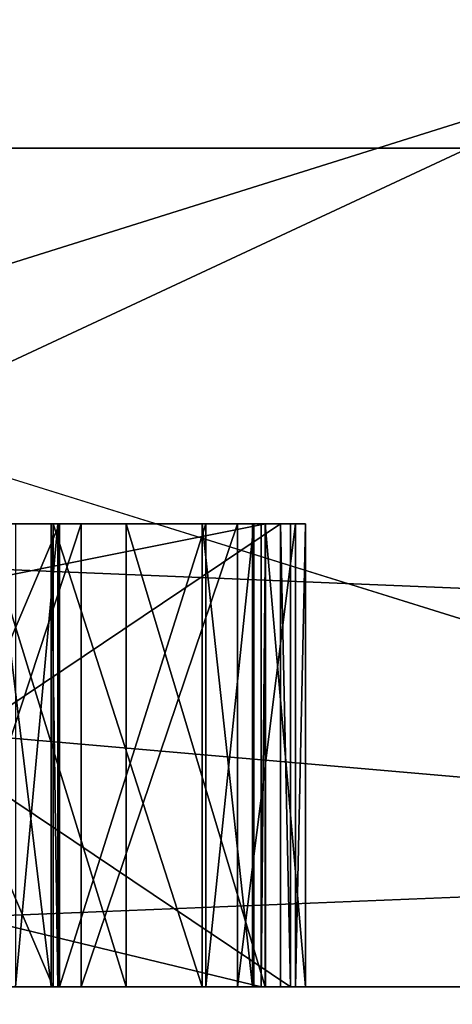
# Model space of a CAD drawing. Header units: millimetres. Extents: x -106 to 198, y -388 to 267.
# Tile 152 of 256: x -16.4003 to -16.3068, y 62.4962 to 62.7089. Entities that reach past the tile are written whole.
import ezdxf

# ---------------------------------------------------------------- set-up
doc = ezdxf.new("R2010")
doc.units = ezdxf.units.MM
doc.header["$LTSCALE"] = 52.148148
for name, color, linetype in [('1', 7, 'CONTINUOUS'), ('181', 7, 'CONTINUOUS'), ('2', 7, 'CONTINUOUS'), ('283', 7, 'CONTINUOUS'), ('285', 7, 'CONTINUOUS'), ('288', 7, 'CONTINUOUS'), ('289', 7, 'CONTINUOUS'), ('292', 7, 'CONTINUOUS'), ('297', 7, 'CONTINUOUS'), ('3', 7, 'CONTINUOUS'), ('301', 7, 'CONTINUOUS'), ('302', 7, 'CONTINUOUS'), ('303', 7, 'CONTINUOUS'), ('342', 7, 'CONTINUOUS'), ('343', 7, 'CONTINUOUS'), ('344', 7, 'CONTINUOUS'), ('345', 7, 'CONTINUOUS'), ('346', 7, 'CONTINUOUS'), ('347', 7, 'CONTINUOUS'), ('348', 7, 'CONTINUOUS'), ('372', 7, 'CONTINUOUS'), ('377', 7, 'CONTINUOUS'), ('378', 7, 'CONTINUOUS'), ('384', 7, 'CONTINUOUS'), ('385', 7, 'CONTINUOUS'), ('386', 7, 'CONTINUOUS'), ('387', 7, 'CONTINUOUS'), ('388', 7, 'CONTINUOUS'), ('389', 7, 'CONTINUOUS'), ('390', 7, 'CONTINUOUS'), ('413', 7, 'CONTINUOUS'), ('427', 7, 'CONTINUOUS'), ('428', 7, 'CONTINUOUS'), ('5577', 7, 'CONTINUOUS'), ('5580', 7, 'CONTINUOUS'), ('5582', 7, 'CONTINUOUS'), ('5586', 7, 'CONTINUOUS')]:
    doc.layers.add(name, color=color, linetype=linetype)

msp = doc.modelspace()

# ---------------------------------------------------------------- linework, layer by layer
at = {"layer": '1', "linetype": 'CONTINUOUS'}
for points in [[(-14.20972, 62.5, -13.90652), (-16.58477, 62.5, -12.04969), (-19.7739, 62.5, -2.07371), (-14.20972, 62.5, -13.90652)], [(-16.0501, 62.5, 9.74661), (-16.70646, 62.5, 8.51214), (-16.8874, 62.5, 8.2108), (-16.0501, 62.5, 9.74661)], [(-16.78578, 62.5, 10.65577), (-16.58477, 62.5, 12.04969), (-6.53788, 62.5, 18.77668), (-16.78578, 62.5, 10.65577)], [(-16.70646, 62.5, -8.51214), (-15.16944, 62.5, -11.02045), (-16.66165, 62.5, -8.65974), (-16.70646, 62.5, -8.51214)], [(-15.16944, 62.5, 11.02045), (-16.70646, 62.5, 8.51214), (-16.0501, 62.5, 9.74661), (-15.16944, 62.5, 11.02045)], [(-16.66165, 62.5, -8.65974), (-15.16944, 62.5, -11.02045), (-15.78349, 62.5, -10.17265), (-16.66165, 62.5, -8.65974)], [(-16.58477, 62.5, 12.04969), (-6.33479, 62.5, 19.49667), (-6.53788, 62.5, 18.77668), (-16.58477, 62.5, 12.04969)], [(-12.04969, 62.5, -16.58477), (-16.58477, 62.5, -12.04969), (-14.20972, 62.5, -13.90652), (-12.04969, 62.5, -16.58477)]]:
    msp.add_3dface(points, dxfattribs=at)
at = {"layer": '181', "linetype": 'CONTINUOUS'}
for points in [[(-11.02087, 61.8, -15.16914), (-17.83215, 62.5, -5.7945), (-17.83238, 61.8, -5.79385), (-11.02087, 61.8, -15.16914)], [(-16.70646, 62.5, 8.51214), (-15.16944, 62.5, 11.02045), (-17.83238, 61.8, 5.79385), (-16.70646, 62.5, 8.51214)], [(-17.83238, 61.8, 5.79385), (-15.16944, 62.5, 11.02045), (-11.02087, 61.8, 15.16914), (-17.83238, 61.8, 5.79385)], [(-16.70646, 62.5, -8.51214), (-17.83215, 62.5, -5.7945), (-11.02087, 61.8, -15.16914), (-16.70646, 62.5, -8.51214)], [(-15.16944, 62.5, -11.02045), (-16.70646, 62.5, -8.51214), (-11.02087, 61.8, -15.16914), (-15.16944, 62.5, -11.02045)]]:
    msp.add_3dface(points, dxfattribs=at)
at = {"layer": '2', "linetype": 'CONTINUOUS'}
for points in [[(-16.58477, 62.5, -12.04969), (-12.04969, 62.5, -16.58477), (-18.69926, 45, -8.40164), (-16.58477, 62.5, -12.04969)], [(-18.69926, 45, -8.40164), (-12.04969, 62.5, -16.58477), (-11.13611, 45, -17.21154), (-18.69926, 45, -8.40164)]]:
    msp.add_3dface(points, dxfattribs=at)
at = {"layer": '283', "linetype": 'CONTINUOUS'}
for points in [[(-17.86924, 62.68118, -5.08469), (-14.82572, 62.68118, -11.19651), (-16.63253, 67.61021, -5.40424), (-17.86924, 62.68118, -5.08469)], [(-16.63253, 67.61021, -5.40424), (-14.82572, 62.68118, -11.19651), (-10.27947, 67.61021, -14.14848), (-16.63253, 67.61021, -5.40424)], [(-10.27947, 67.61021, 14.14848), (-16.63098, 62.68118, 8.28096), (-16.63253, 67.61021, 5.40424), (-10.27947, 67.61021, 14.14848)], [(-12.51644, 62.68118, 13.72962), (-16.63098, 62.68118, 8.28096), (-10.27947, 67.61021, 14.14848), (-12.51644, 62.68118, 13.72962)]]:
    msp.add_3dface(points, dxfattribs=at)
at = {"layer": '285', "linetype": 'CONTINUOUS'}
for points in [[(-16.84707, 62.5, 0.32013), (-16.34713, 62.5, 0.31248), (-16.71802, 62.5, 0.41952), (-16.84707, 62.5, 0.32013)], [(-16.76293, 62.5, 0.25633), (-16.43574, 62.5, 0.0829), (-16.34809, 62.5, 0.24999), (-16.76293, 62.5, 0.25633)], [(-16.71802, 62.5, 0.41952), (-16.34713, 62.5, 0.31248), (-16.68612, 62.5, 0.41838), (-16.71802, 62.5, 0.41952)], [(-16.6918, 62.5, -2.64459), (-16.0723, 62.5, -5.22408), (-16.5458, 62.5, -0.77792), (-16.6918, 62.5, -2.64459)], [(-16.0723, 62.5, 5.22408), (-16.6918, 62.5, 2.64459), (-16.34725, 62.5, 0.66687), (-16.0723, 62.5, 5.22408)], [(-16.34725, 62.5, 0.66687), (-16.6918, 62.5, 2.64459), (-16.37729, 62.5, 0.72006), (-16.34725, 62.5, 0.66687)], [(-16.37729, 62.5, 0.72006), (-16.6918, 62.5, 2.64459), (-16.40807, 62.5, 0.75243), (-16.37729, 62.5, 0.72006)], [(-16.68612, 62.5, 0.41838), (-16.34713, 62.5, 0.31248), (-16.64285, 62.5, 0.43768), (-16.68612, 62.5, 0.41838)], [(-16.34713, 62.5, 0.31248), (-16.55817, 62.5, 0.42424), (-16.64285, 62.5, 0.43768), (-16.34713, 62.5, 0.31248)], [(-16.55817, 62.5, 0.42424), (-16.34713, 62.5, 0.31248), (-16.50576, 62.5, 0.40152), (-16.55817, 62.5, 0.42424)], [(-16.5458, 62.5, -0.77792), (-16.0723, 62.5, -5.22408), (-16.48201, 62.5, -0.77572), (-16.5458, 62.5, -0.77792)], [(-16.50576, 62.5, 0.40152), (-16.34713, 62.5, 0.31248), (-16.47386, 62.5, 0.40038), (-16.50576, 62.5, 0.40152)], [(-16.49276, 62.5, -0.46341), (-16.34391, 62.5, -0.45828), (-16.48718, 62.5, -0.26112), (-16.49276, 62.5, -0.46341)], [(-16.49061, 62.5, -0.52587), (-16.48201, 62.5, -0.77572), (-16.34176, 62.5, -0.52075), (-16.49061, 62.5, -0.52587)], [(-16.48718, 62.5, -0.26112), (-16.34391, 62.5, -0.45828), (-16.4341, 62.5, -0.24001), (-16.48718, 62.5, -0.26112)], [(-16.48201, 62.5, -0.77572), (-16.0723, 62.5, -5.22408), (-16.34176, 62.5, -0.52075), (-16.48201, 62.5, -0.77572)], [(-16.47386, 62.5, 0.40038), (-16.34713, 62.5, 0.31248), (-16.41996, 62.5, 0.41931), (-16.47386, 62.5, 0.40038)], [(-16.43574, 62.5, 0.0829), (-16.39303, 62.5, 0.05187), (-16.34809, 62.5, 0.24999), (-16.43574, 62.5, 0.0829)], [(-16.4341, 62.5, -0.24001), (-16.34391, 62.5, -0.45828), (-16.3917, 62.5, -0.20855), (-16.4341, 62.5, -0.24001)], [(-16.41996, 62.5, 0.41931), (-16.34713, 62.5, 0.31248), (-16.38695, 62.5, 0.4494), (-16.41996, 62.5, 0.41931)], [(-16.39303, 62.5, 0.05187), (-16.36085, 62.5, -0.00005), (-16.34809, 62.5, 0.24999), (-16.39303, 62.5, 0.05187)], [(-16.3917, 62.5, -0.20855), (-16.34391, 62.5, -0.45828), (-16.36005, 62.5, -0.1563), (-16.3917, 62.5, -0.20855)], [(-16.38695, 62.5, 0.4494), (-16.34713, 62.5, 0.31248), (-16.3532, 62.5, 0.50031), (-16.38695, 62.5, 0.4494)], [(-16.36085, 62.5, -0.00005), (-16.34995, 62.5, -0.05208), (-16.34809, 62.5, 0.24999), (-16.36085, 62.5, -0.00005)], [(-16.36005, 62.5, -0.1563), (-16.34391, 62.5, -0.45828), (-16.34968, 62.5, -0.10417), (-16.36005, 62.5, -0.1563)], [(-16.3532, 62.5, 0.50031), (-16.34713, 62.5, 0.31248), (-16.34071, 62.5, 0.55198), (-16.3532, 62.5, 0.50031)], [(-16.34995, 62.5, -0.05208), (-16.34968, 62.5, -0.10417), (-16.34809, 62.5, 0.24999), (-16.34995, 62.5, -0.05208)], [(-16.34968, 62.5, -0.10417), (-16.34391, 62.5, -0.45828), (-16.34809, 62.5, 0.24999), (-16.34968, 62.5, -0.10417)], [(-16.34391, 62.5, -0.45828), (-16.34713, 62.5, 0.31248), (-16.34809, 62.5, 0.24999), (-16.34391, 62.5, -0.45828)], [(-16.33848, 62.5, 0.61444), (-16.0723, 62.5, 5.22408), (-16.34725, 62.5, 0.66687), (-16.33848, 62.5, 0.61444)], [(-16.34391, 62.5, -0.45828), (-16.34176, 62.5, -0.52075), (-16.34713, 62.5, 0.31248), (-16.34391, 62.5, -0.45828)], [(-16.34713, 62.5, 0.31248), (-16.34176, 62.5, -0.52075), (-16.34071, 62.5, 0.55198), (-16.34713, 62.5, 0.31248)], [(-16.34176, 62.5, -0.52075), (-16.0723, 62.5, -5.22408), (-16.34071, 62.5, 0.55198), (-16.34176, 62.5, -0.52075)], [(-16.34071, 62.5, 0.55198), (-16.0723, 62.5, -5.22408), (-16.33848, 62.5, 0.61444), (-16.34071, 62.5, 0.55198)], [(-16.0723, 62.5, -5.22408), (-16.29282, 62.5, 0), (-16.33848, 62.5, 0.61444), (-16.0723, 62.5, -5.22408)], [(-16.29282, 62.5, 0), (-16.0723, 62.5, 5.22408), (-16.33848, 62.5, 0.61444), (-16.29282, 62.5, 0)]]:
    msp.add_3dface(points, dxfattribs=at)
at = {"layer": '288', "linetype": 'CONTINUOUS'}
for points in [[(-14.20972, 62.5, -13.90652), (-19.7739, 62.5, -2.07371), (-19.50945, 62.71787, -4.75919), (-14.20972, 62.5, -13.90652)], [(-14.20972, 62.5, -13.90652), (-19.50945, 62.71787, -4.75919), (-13.36439, 62.71787, -14.98872), (-14.20972, 62.5, -13.90652)], [(-16.78578, 62.5, 10.65577), (-11.39444, 62.71787, 16.53588), (-18.7652, 62.71787, 7.15094), (-16.78578, 62.5, 10.65577)], [(-16.78578, 62.5, 10.65577), (-6.53788, 62.5, 18.77668), (-11.39444, 62.71787, 16.53588), (-16.78578, 62.5, 10.65577)]]:
    msp.add_3dface(points, dxfattribs=at)
at = {"layer": '289', "linetype": 'CONTINUOUS'}
for points in [[(-16.66165, 62.5, -8.65974), (-15.78349, 62.5, -10.17265), (-17.86924, 62.68118, -5.08469), (-16.66165, 62.5, -8.65974)], [(-15.78349, 62.5, -10.17265), (-14.82572, 62.68118, -11.19651), (-17.86924, 62.68118, -5.08469), (-15.78349, 62.5, -10.17265)], [(-16.0501, 62.5, 9.74661), (-16.8874, 62.5, 8.2108), (-16.63098, 62.68118, 8.28096), (-16.0501, 62.5, 9.74661)], [(-16.0501, 62.5, 9.74661), (-16.63098, 62.68118, 8.28096), (-12.51644, 62.68118, 13.72962), (-16.0501, 62.5, 9.74661)]]:
    msp.add_3dface(points, dxfattribs=at)
at = {"layer": '292', "linetype": 'CONTINUOUS'}
for points in [[(-16.26307, 62.7, -5.28419), (-16.6918, 62.5, -2.64459), (-16.9, 62.5, 0), (-16.26307, 62.7, -5.28419)], [(-16.26307, 62.7, -5.28419), (-16.9, 62.5, 0), (-16.6918, 62.5, 2.64459), (-16.26307, 62.7, -5.28419)], [(-16.26307, 62.7, 5.28419), (-16.26307, 62.7, -5.28419), (-16.6918, 62.5, 2.64459), (-16.26307, 62.7, 5.28419)], [(-16.26307, 62.7, 5.28419), (-16.6918, 62.5, 2.64459), (-16.0723, 62.5, 5.22408), (-16.26307, 62.7, 5.28419)], [(-16.26307, 62.7, -5.28419), (-16.0723, 62.5, -5.22408), (-16.6918, 62.5, -2.64459), (-16.26307, 62.7, -5.28419)]]:
    msp.add_3dface(points, dxfattribs=at)
at = {"layer": '297', "linetype": 'CONTINUOUS'}
for points in [[(-16.34391, 62.6, -0.45828), (-16.49276, 62.6, -0.46341), (-16.49061, 62.6, -0.52587), (-16.34391, 62.6, -0.45828)], [(-16.34176, 62.6, -0.52075), (-16.34391, 62.6, -0.45828), (-16.49061, 62.6, -0.52587), (-16.34176, 62.6, -0.52075)]]:
    msp.add_3dface(points, dxfattribs=at)
at = {"layer": '3', "linetype": 'CONTINUOUS'}
for points in [[(-12.99535, 61.04355, 15.85468), (-16.58477, 62.5, 12.04969), (-17.58249, 60.53416, 10.54068), (-12.99535, 61.04355, 15.85468)], [(-6.33479, 62.5, 19.49667), (-16.58477, 62.5, 12.04969), (-6.89658, 61.37416, 19.30511), (-6.33479, 62.5, 19.49667)], [(-6.89658, 61.37416, 19.30511), (-16.58477, 62.5, 12.04969), (-12.99535, 61.04355, 15.85468), (-6.89658, 61.37416, 19.30511)]]:
    msp.add_3dface(points, dxfattribs=at)
at = {"layer": '301', "linetype": 'CONTINUOUS'}
for points in [[(-16.49061, 62.5, -0.52587), (-16.34176, 62.5, -0.52075), (-16.49061, 62.6, -0.52587), (-16.49061, 62.5, -0.52587)], [(-16.34176, 62.5, -0.52075), (-16.34176, 62.6, -0.52075), (-16.49061, 62.6, -0.52587), (-16.34176, 62.5, -0.52075)]]:
    msp.add_3dface(points, dxfattribs=at)
at = {"layer": '302', "linetype": 'CONTINUOUS'}
for points in [[(-16.34176, 62.5, -0.52075), (-16.34391, 62.5, -0.45828), (-16.34391, 62.6, -0.45828), (-16.34176, 62.5, -0.52075)], [(-16.34176, 62.5, -0.52075), (-16.34391, 62.6, -0.45828), (-16.34176, 62.6, -0.52075), (-16.34176, 62.5, -0.52075)]]:
    msp.add_3dface(points, dxfattribs=at)
at = {"layer": '303', "linetype": 'CONTINUOUS'}
for points in [[(-16.34391, 62.5, -0.45828), (-16.49276, 62.5, -0.46341), (-16.34391, 62.6, -0.45828), (-16.34391, 62.5, -0.45828)], [(-16.49276, 62.5, -0.46341), (-16.49276, 62.6, -0.46341), (-16.34391, 62.6, -0.45828), (-16.49276, 62.5, -0.46341)]]:
    msp.add_3dface(points, dxfattribs=at)
at = {"layer": '342', "linetype": 'CONTINUOUS'}
for points in [[(-16.4341, 62.5, -0.24001), (-16.3917, 62.5, -0.20855), (-16.3917, 62.6, -0.20855), (-16.4341, 62.5, -0.24001)], [(-16.4341, 62.6, -0.24001), (-16.4341, 62.5, -0.24001), (-16.3917, 62.6, -0.20855), (-16.4341, 62.6, -0.24001)]]:
    msp.add_3dface(points, dxfattribs=at)
at = {"layer": '343', "linetype": 'CONTINUOUS'}
for points in [[(-16.3917, 62.5, -0.20855), (-16.36005, 62.5, -0.1563), (-16.36005, 62.6, -0.1563), (-16.3917, 62.5, -0.20855)], [(-16.3917, 62.6, -0.20855), (-16.3917, 62.5, -0.20855), (-16.36005, 62.6, -0.1563), (-16.3917, 62.6, -0.20855)]]:
    msp.add_3dface(points, dxfattribs=at)
at = {"layer": '344', "linetype": 'CONTINUOUS'}
for points in [[(-16.36005, 62.5, -0.1563), (-16.34968, 62.5, -0.10417), (-16.34968, 62.6, -0.10417), (-16.36005, 62.5, -0.1563)], [(-16.36005, 62.6, -0.1563), (-16.36005, 62.5, -0.1563), (-16.34968, 62.6, -0.10417), (-16.36005, 62.6, -0.1563)]]:
    msp.add_3dface(points, dxfattribs=at)
at = {"layer": '345', "linetype": 'CONTINUOUS'}
for points in [[(-16.34968, 62.5, -0.10417), (-16.34995, 62.5, -0.05208), (-16.34995, 62.6, -0.05208), (-16.34968, 62.5, -0.10417)], [(-16.34968, 62.6, -0.10417), (-16.34968, 62.5, -0.10417), (-16.34995, 62.6, -0.05208), (-16.34968, 62.6, -0.10417)]]:
    msp.add_3dface(points, dxfattribs=at)
at = {"layer": '346', "linetype": 'CONTINUOUS'}
for points in [[(-16.34995, 62.5, -0.05208), (-16.36085, 62.5, -0.00005), (-16.36085, 62.6, -0.00005), (-16.34995, 62.5, -0.05208)], [(-16.34995, 62.6, -0.05208), (-16.34995, 62.5, -0.05208), (-16.36085, 62.6, -0.00005), (-16.34995, 62.6, -0.05208)]]:
    msp.add_3dface(points, dxfattribs=at)
at = {"layer": '347', "linetype": 'CONTINUOUS'}
for points in [[(-16.36085, 62.5, -0.00005), (-16.39303, 62.5, 0.05187), (-16.39303, 62.6, 0.05187), (-16.36085, 62.5, -0.00005)], [(-16.36085, 62.6, -0.00005), (-16.36085, 62.5, -0.00005), (-16.39303, 62.6, 0.05187), (-16.36085, 62.6, -0.00005)]]:
    msp.add_3dface(points, dxfattribs=at)
at = {"layer": '348', "linetype": 'CONTINUOUS'}
for points in [[(-16.39303, 62.5, 0.05187), (-16.43574, 62.5, 0.0829), (-16.43574, 62.6, 0.0829), (-16.39303, 62.5, 0.05187)], [(-16.39303, 62.6, 0.05187), (-16.39303, 62.5, 0.05187), (-16.43574, 62.6, 0.0829), (-16.39303, 62.6, 0.05187)]]:
    msp.add_3dface(points, dxfattribs=at)
at = {"layer": '372', "linetype": 'CONTINUOUS'}
for points in [[(-16.34713, 62.5, 0.31248), (-16.84707, 62.5, 0.32013), (-16.34713, 62.6, 0.31248), (-16.34713, 62.5, 0.31248)], [(-16.34713, 62.6, 0.31248), (-16.84707, 62.5, 0.32013), (-16.84707, 62.6, 0.32013), (-16.34713, 62.6, 0.31248)]]:
    msp.add_3dface(points, dxfattribs=at)
at = {"layer": '377', "linetype": 'CONTINUOUS'}
for points in [[(-16.76293, 62.5, 0.25633), (-16.34809, 62.5, 0.24999), (-16.76293, 62.6, 0.25633), (-16.76293, 62.5, 0.25633)], [(-16.76293, 62.6, 0.25633), (-16.34809, 62.5, 0.24999), (-16.34809, 62.6, 0.24999), (-16.76293, 62.6, 0.25633)]]:
    msp.add_3dface(points, dxfattribs=at)
at = {"layer": '378', "linetype": 'CONTINUOUS'}
for points in [[(-16.34809, 62.5, 0.24999), (-16.34713, 62.5, 0.31248), (-16.34713, 62.6, 0.31248), (-16.34809, 62.5, 0.24999)], [(-16.34809, 62.5, 0.24999), (-16.34713, 62.6, 0.31248), (-16.34809, 62.6, 0.24999), (-16.34809, 62.5, 0.24999)]]:
    msp.add_3dface(points, dxfattribs=at)
at = {"layer": '384', "linetype": 'CONTINUOUS'}
for points in [[(-16.41996, 62.5, 0.41931), (-16.38695, 62.5, 0.4494), (-16.38695, 62.6, 0.4494), (-16.41996, 62.5, 0.41931)], [(-16.41996, 62.6, 0.41931), (-16.41996, 62.5, 0.41931), (-16.38695, 62.6, 0.4494), (-16.41996, 62.6, 0.41931)]]:
    msp.add_3dface(points, dxfattribs=at)
at = {"layer": '385', "linetype": 'CONTINUOUS'}
for points in [[(-16.38695, 62.5, 0.4494), (-16.3532, 62.5, 0.50031), (-16.3532, 62.6, 0.50031), (-16.38695, 62.5, 0.4494)], [(-16.38695, 62.6, 0.4494), (-16.38695, 62.5, 0.4494), (-16.3532, 62.6, 0.50031), (-16.38695, 62.6, 0.4494)]]:
    msp.add_3dface(points, dxfattribs=at)
at = {"layer": '386', "linetype": 'CONTINUOUS'}
for points in [[(-16.3532, 62.5, 0.50031), (-16.34071, 62.5, 0.55198), (-16.34071, 62.6, 0.55198), (-16.3532, 62.5, 0.50031)], [(-16.3532, 62.6, 0.50031), (-16.3532, 62.5, 0.50031), (-16.34071, 62.6, 0.55198), (-16.3532, 62.6, 0.50031)]]:
    msp.add_3dface(points, dxfattribs=at)
at = {"layer": '387', "linetype": 'CONTINUOUS'}
for points in [[(-16.34071, 62.5, 0.55198), (-16.33848, 62.5, 0.61444), (-16.33848, 62.6, 0.61444), (-16.34071, 62.5, 0.55198)], [(-16.34071, 62.6, 0.55198), (-16.34071, 62.5, 0.55198), (-16.33848, 62.6, 0.61444), (-16.34071, 62.6, 0.55198)]]:
    msp.add_3dface(points, dxfattribs=at)
at = {"layer": '388', "linetype": 'CONTINUOUS'}
for points in [[(-16.33848, 62.5, 0.61444), (-16.34725, 62.5, 0.66687), (-16.34725, 62.6, 0.66687), (-16.33848, 62.5, 0.61444)], [(-16.33848, 62.6, 0.61444), (-16.33848, 62.5, 0.61444), (-16.34725, 62.6, 0.66687), (-16.33848, 62.6, 0.61444)]]:
    msp.add_3dface(points, dxfattribs=at)
at = {"layer": '389', "linetype": 'CONTINUOUS'}
for points in [[(-16.34725, 62.5, 0.66687), (-16.37729, 62.5, 0.72006), (-16.37729, 62.6, 0.72006), (-16.34725, 62.5, 0.66687)], [(-16.34725, 62.6, 0.66687), (-16.34725, 62.5, 0.66687), (-16.37729, 62.6, 0.72006), (-16.34725, 62.6, 0.66687)]]:
    msp.add_3dface(points, dxfattribs=at)
at = {"layer": '390', "linetype": 'CONTINUOUS'}
for points in [[(-16.37729, 62.5, 0.72006), (-16.40807, 62.5, 0.75243), (-16.40807, 62.6, 0.75243), (-16.37729, 62.5, 0.72006)], [(-16.37729, 62.6, 0.72006), (-16.37729, 62.5, 0.72006), (-16.40807, 62.6, 0.75243), (-16.37729, 62.6, 0.72006)]]:
    msp.add_3dface(points, dxfattribs=at)
at = {"layer": '413', "linetype": 'CONTINUOUS'}
for points in [[(-16.3935, 62.6, 0.56429), (-16.3935, 62.5, 0.56429), (-16.40561, 62.6, 0.52303), (-16.3935, 62.6, 0.56429)], [(-16.40561, 62.6, 0.52303), (-16.3935, 62.5, 0.56429), (-16.40561, 62.5, 0.52303), (-16.40561, 62.6, 0.52303)]]:
    msp.add_3dface(points, dxfattribs=at)
at = {"layer": '427', "linetype": 'CONTINUOUS'}
for points in [[(-16.40115, 62.6, 0.64795), (-16.40115, 62.5, 0.64795), (-16.39201, 62.6, 0.60593), (-16.40115, 62.6, 0.64795)], [(-16.39201, 62.6, 0.60593), (-16.40115, 62.5, 0.64795), (-16.39201, 62.5, 0.60593), (-16.39201, 62.6, 0.60593)]]:
    msp.add_3dface(points, dxfattribs=at)
at = {"layer": '428', "linetype": 'CONTINUOUS'}
for points in [[(-16.3935, 62.5, 0.56429), (-16.3935, 62.6, 0.56429), (-16.39201, 62.5, 0.60593), (-16.3935, 62.5, 0.56429)], [(-16.3935, 62.6, 0.56429), (-16.39201, 62.6, 0.60593), (-16.39201, 62.5, 0.60593), (-16.3935, 62.6, 0.56429)]]:
    msp.add_3dface(points, dxfattribs=at)
at = {"layer": '5577', "linetype": 'CONTINUOUS'}
for points in [[(-16.56509, 62.5, 0.52872), (-16.3935, 62.5, 0.56429), (-16.57423, 62.5, 0.57074), (-16.56509, 62.5, 0.52872)], [(-16.57423, 62.5, 0.57074), (-16.3935, 62.5, 0.56429), (-16.39201, 62.5, 0.60593), (-16.57423, 62.5, 0.57074)], [(-16.57275, 62.5, 0.61238), (-16.57423, 62.5, 0.57074), (-16.39201, 62.5, 0.60593), (-16.57275, 62.5, 0.61238)], [(-16.40115, 62.5, 0.64795), (-16.57275, 62.5, 0.61238), (-16.39201, 62.5, 0.60593), (-16.40115, 62.5, 0.64795)], [(-16.40561, 62.5, 0.52303), (-16.3935, 62.5, 0.56429), (-16.56509, 62.5, 0.52872), (-16.40561, 62.5, 0.52303)]]:
    msp.add_3dface(points, dxfattribs=at)
at = {"layer": '5580', "linetype": 'CONTINUOUS'}
for points in [[(-16.39303, 62.6, 0.05187), (-16.43574, 62.6, 0.0829), (-16.40319, 62.6, -0.04194), (-16.39303, 62.6, 0.05187)], [(-16.4341, 62.6, -0.24001), (-16.3917, 62.6, -0.20855), (-16.4133, 62.6, -0.14616), (-16.4341, 62.6, -0.24001)], [(-16.3917, 62.6, -0.20855), (-16.40282, 62.6, -0.11485), (-16.4133, 62.6, -0.14616), (-16.3917, 62.6, -0.20855)], [(-16.39303, 62.6, 0.05187), (-16.40319, 62.6, -0.04194), (-16.40282, 62.6, -0.11485), (-16.39303, 62.6, 0.05187)], [(-16.3917, 62.6, -0.20855), (-16.39303, 62.6, 0.05187), (-16.40282, 62.6, -0.11485), (-16.3917, 62.6, -0.20855)], [(-16.3917, 62.6, -0.20855), (-16.36085, 62.6, -0.00005), (-16.39303, 62.6, 0.05187), (-16.3917, 62.6, -0.20855)], [(-16.3917, 62.6, -0.20855), (-16.36005, 62.6, -0.1563), (-16.36085, 62.6, -0.00005), (-16.3917, 62.6, -0.20855)], [(-16.36005, 62.6, -0.1563), (-16.34995, 62.6, -0.05208), (-16.36085, 62.6, -0.00005), (-16.36005, 62.6, -0.1563)], [(-16.36005, 62.6, -0.1563), (-16.34968, 62.6, -0.10417), (-16.34995, 62.6, -0.05208), (-16.36005, 62.6, -0.1563)]]:
    msp.add_3dface(points, dxfattribs=at)
at = {"layer": '5582', "linetype": 'CONTINUOUS'}
for points in [[(-16.34713, 62.6, 0.31248), (-16.84707, 62.6, 0.32013), (-16.34809, 62.6, 0.24999), (-16.34713, 62.6, 0.31248)], [(-16.84707, 62.6, 0.32013), (-16.76293, 62.6, 0.25633), (-16.34809, 62.6, 0.24999), (-16.84707, 62.6, 0.32013)]]:
    msp.add_3dface(points, dxfattribs=at)
at = {"layer": '5586', "linetype": 'CONTINUOUS'}
for points in [[(-16.41996, 62.6, 0.41931), (-16.38695, 62.6, 0.4494), (-16.40561, 62.6, 0.52303), (-16.41996, 62.6, 0.41931)], [(-16.37729, 62.6, 0.72006), (-16.40807, 62.6, 0.75243), (-16.39201, 62.6, 0.60593), (-16.37729, 62.6, 0.72006)], [(-16.40807, 62.6, 0.75243), (-16.40115, 62.6, 0.64795), (-16.39201, 62.6, 0.60593), (-16.40807, 62.6, 0.75243)], [(-16.38695, 62.6, 0.4494), (-16.3935, 62.6, 0.56429), (-16.40561, 62.6, 0.52303), (-16.38695, 62.6, 0.4494)], [(-16.3935, 62.6, 0.56429), (-16.38695, 62.6, 0.4494), (-16.39201, 62.6, 0.60593), (-16.3935, 62.6, 0.56429)], [(-16.38695, 62.6, 0.4494), (-16.37729, 62.6, 0.72006), (-16.39201, 62.6, 0.60593), (-16.38695, 62.6, 0.4494)], [(-16.38695, 62.6, 0.4494), (-16.3532, 62.6, 0.50031), (-16.37729, 62.6, 0.72006), (-16.38695, 62.6, 0.4494)], [(-16.3532, 62.6, 0.50031), (-16.34725, 62.6, 0.66687), (-16.37729, 62.6, 0.72006), (-16.3532, 62.6, 0.50031)], [(-16.3532, 62.6, 0.50031), (-16.34071, 62.6, 0.55198), (-16.34725, 62.6, 0.66687), (-16.3532, 62.6, 0.50031)], [(-16.34071, 62.6, 0.55198), (-16.33848, 62.6, 0.61444), (-16.34725, 62.6, 0.66687), (-16.34071, 62.6, 0.55198)]]:
    msp.add_3dface(points, dxfattribs=at)

doc.saveas('drawing.dxf')
